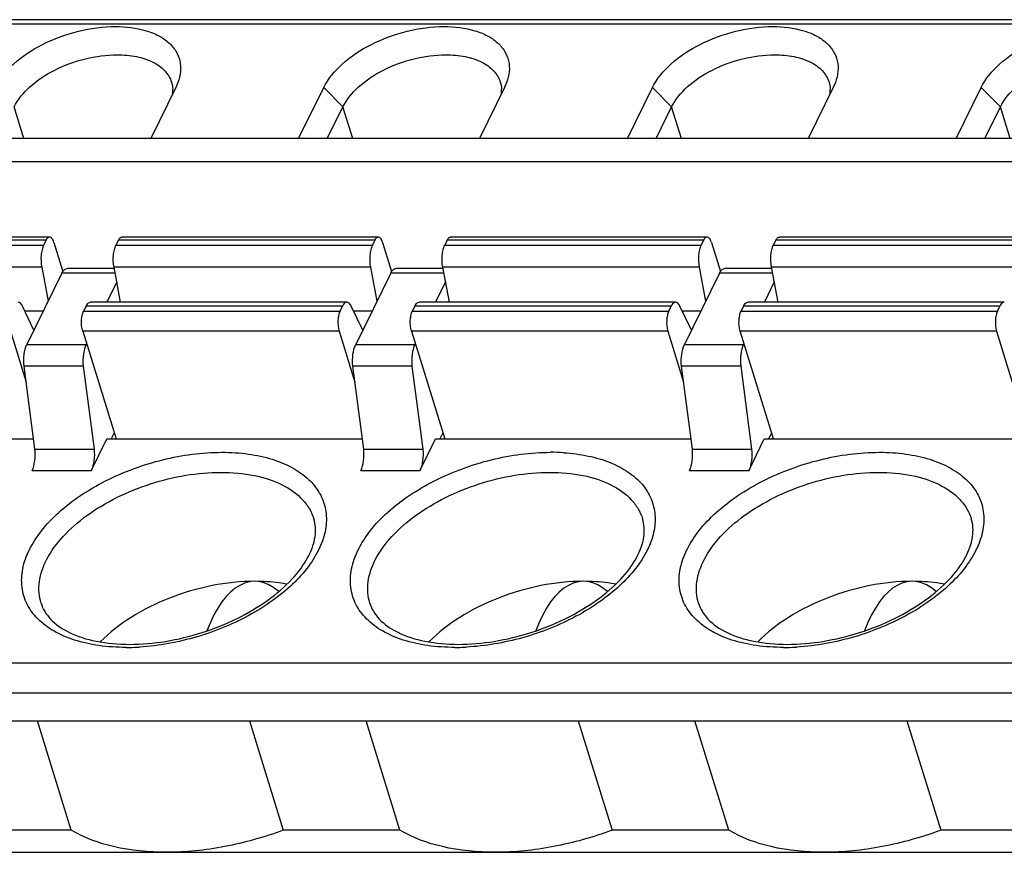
# Model space of a CAD drawing. Header units: millimetres. Extents: x 0 to 594, y 0 to 420.
# Tile 80 of 104: x 320 to 332, y 171 to 182. Entities that reach past the tile are written whole.
import ezdxf

# ---------------------------------------------------------------- set-up
doc = ezdxf.new("R2010")
doc.units = ezdxf.units.MM
doc.header["$LTSCALE"] = 32.67
doc.layers.get('0').update_dxf_attribs({"linetype": 'CONTINUOUS'})

msp = doc.modelspace()

# ---------------------------------------------------------------- linework, layer by layer
at = {"color": 7, "linetype": 'CONTINUOUS'}
for p, q in [((344.16143, 181.9001), (306.85846, 181.9001)), ((322.04841, 181.04438), (321.7318, 180.3992)), ((322.07481, 181.10581), (322.04841, 181.04438)), ((323.59694, 180.3992), (323.91356, 181.04438)), ((326.19318, 181.04438), (325.87657, 180.3992)), ((326.21959, 181.10581), (326.19318, 181.04438)), ((327.74172, 180.3992), (328.05833, 181.04438)), ((330.33796, 181.04438), (330.02134, 180.3992)), ((330.36436, 181.10581), (330.33796, 181.04438)), ((331.88649, 180.3992), (332.20311, 181.04438)), ((323.95805, 180.3992), (324.15482, 180.80017)), ((328.10282, 180.3992), (328.29959, 180.80017)), ((332.2476, 180.3992), (332.44436, 180.80017)), ((343.29991, 180.3992), (305.99694, 180.3992)), ((343.245, 180.10731), (305.94203, 180.10731)), ((320.45671, 179.15806), (317.22378, 179.15806)), ((324.60148, 179.15806), (321.36856, 179.15806)), ((328.74626, 179.15806), (325.51333, 179.15806)), ((332.89103, 179.15806), (329.65811, 179.15806)), ((320.41313, 179.11905), (320.38164, 179.05488)), ((320.51161, 179.08995), (320.62488, 178.72341)), ((321.32498, 179.11905), (321.29349, 179.05488)), ((324.55791, 179.11905), (324.52642, 179.05488)), ((324.65639, 179.08995), (324.76965, 178.72341)), ((325.46976, 179.11905), (325.43827, 179.05488)), ((328.70268, 179.11905), (328.67119, 179.05488)), ((328.80116, 179.08995), (328.91443, 178.72341)), ((329.58304, 179.05488), (329.61453, 179.11905)), ((320.35731, 178.78023), (320.43913, 178.3482)), ((321.35312, 178.33686), (321.26916, 178.78023)), ((324.50208, 178.78023), (324.5839, 178.3482)), ((325.4979, 178.33686), (325.41393, 178.78023)), ((328.64686, 178.78023), (328.72867, 178.3482)), ((329.64267, 178.33686), (329.55871, 178.78023)), ((320.61335, 178.70322), (320.1715, 177.80283)), ((321.26916, 178.76172), (320.6787, 178.76172)), ((324.75812, 178.70322), (324.31627, 177.80283)), ((325.41393, 178.76172), (324.82348, 178.76172)), ((328.9029, 178.70322), (328.46105, 177.80283)), ((329.55871, 178.76172), (328.96825, 178.76172)), ((321.30481, 178.59197), (321.17962, 178.33686)), ((325.44959, 178.59197), (325.3244, 178.33686)), ((329.59436, 178.59197), (329.46917, 178.33686)), ((320.2603, 177.9838), (320.11505, 178.28656)), ((320.91722, 178.28811), (320.88572, 178.22394)), ((324.20461, 178.33686), (320.97168, 178.33686)), ((324.11865, 178.22394), (324.15014, 178.28811)), ((324.40508, 177.9838), (324.25983, 178.28656)), ((325.06199, 178.28811), (325.0305, 178.22394)), ((328.34938, 178.33686), (325.11646, 178.33686)), ((328.26342, 178.22394), (328.29492, 178.28811)), ((328.54985, 177.9838), (328.4046, 178.28656)), ((329.20677, 178.28811), (329.17527, 178.22394)), ((332.49416, 178.33686), (329.26123, 178.33686)), ((332.4082, 178.22394), (332.43969, 178.28811)), ((319.96254, 177.97105), (320.16097, 177.32891)), ((320.87439, 177.97105), (321.29475, 176.61075)), ((324.10731, 177.97105), (324.30575, 177.32891)), ((325.01916, 177.97105), (325.43953, 176.61075)), ((328.25209, 177.97105), (328.45052, 177.32891)), ((329.5843, 176.61075), (329.16394, 177.97105)), ((332.39686, 177.97105), (332.5953, 177.32891)), ((320.92297, 177.81385), (320.91756, 177.80283)), ((325.06774, 177.81385), (325.06233, 177.80283)), ((329.21251, 177.81385), (329.20711, 177.80283)), ((320.27255, 176.48434), (320.13459, 177.52861)), ((320.88065, 177.52861), (320.13459, 177.52861)), ((320.88065, 177.52861), (321.01861, 176.48434)), ((324.41732, 176.48434), (324.27937, 177.52861)), ((325.02543, 177.52861), (324.27937, 177.52861)), ((325.02543, 177.52861), (325.16338, 176.48434)), ((328.5621, 176.48434), (328.42414, 177.52861)), ((329.1702, 177.52861), (328.42414, 177.52861)), ((329.1702, 177.52861), (329.30816, 176.48434)), ((321.23676, 176.61499), (321.27154, 176.68586)), ((325.38154, 176.61499), (325.41632, 176.68586)), ((329.52631, 176.61499), (329.56109, 176.68586)), ((317.03353, 176.61075), (320.25585, 176.61075)), ((320.9817, 176.21012), (321.1783, 176.61075)), ((321.1783, 176.61075), (324.40062, 176.61075)), ((325.12647, 176.21012), (325.32307, 176.61075)), ((325.32307, 176.61075), (328.5454, 176.61075)), ((329.27125, 176.21012), (329.46785, 176.61075)), ((329.46785, 176.61075), (332.69017, 176.61075)), ((320.27255, 176.48434), (321.01861, 176.48434)), ((324.41732, 176.48434), (325.16338, 176.48434)), ((328.5621, 176.48434), (329.30816, 176.48434)), ((302.93168, 173.0537), (340.23465, 173.0537)), ((320.72997, 171.67669), (320.30444, 173.0537)), ((322.97774, 173.0537), (323.40327, 171.67669)), ((324.87474, 171.67669), (324.44921, 173.0537)), ((327.12251, 173.0537), (327.54804, 171.67669)), ((329.01952, 171.67669), (328.59399, 173.0537)), ((331.26729, 173.0537), (331.69282, 171.67669)), ((320.72997, 171.67669), (319.25849, 171.67669)), ((324.87474, 171.67669), (323.40327, 171.67669)), ((329.01952, 171.67669), (327.54804, 171.67669)), ((333.16429, 171.67669), (331.69282, 171.67669)), ((303.44365, 171.39697), (340.74662, 171.39697))]:
    msp.add_line(p, q, dxfattribs=at)
at = {"color": 9, "linetype": 'CONTINUOUS'}
for p, q in [((344.09607, 181.8416), (306.7931, 181.8416)), ((323.91356, 181.04438), (324.15482, 180.80017)), ((328.05833, 181.04438), (328.29959, 180.80017)), ((332.20311, 181.04438), (332.44436, 180.80017)), ((320.13395, 180.3992), (320.01004, 180.80017)), ((324.27873, 180.3992), (324.15482, 180.80017)), ((328.4235, 180.3992), (328.29959, 180.80017)), ((332.56827, 180.3992), (332.44436, 180.80017)), ((317.14872, 179.05488), (320.38164, 179.05488)), ((320.41313, 179.11905), (317.18021, 179.11905)), ((321.29349, 179.05488), (324.52642, 179.05488)), ((324.55791, 179.11905), (321.32498, 179.11905)), ((325.43827, 179.05488), (328.67119, 179.05488)), ((328.70268, 179.11905), (325.46976, 179.11905)), ((329.58304, 179.05488), (332.81596, 179.05488)), ((332.84746, 179.11905), (329.61453, 179.11905)), ((320.35731, 178.78023), (317.12439, 178.78023)), ((324.50208, 178.78023), (321.26916, 178.78023)), ((328.64686, 178.78023), (325.41393, 178.78023)), ((332.79163, 178.78023), (329.55871, 178.78023)), ((321.28374, 178.70322), (320.61335, 178.70322)), ((325.42852, 178.70322), (324.75812, 178.70322)), ((329.57329, 178.70322), (328.9029, 178.70322)), ((324.15014, 178.28811), (320.91722, 178.28811)), ((328.29492, 178.28811), (325.06199, 178.28811)), ((332.43969, 178.28811), (329.20677, 178.28811)), ((320.14431, 178.22558), (320.37895, 178.22558)), ((320.88572, 178.22394), (324.11865, 178.22394)), ((324.28908, 178.22558), (324.52373, 178.22558)), ((325.0305, 178.22394), (328.26342, 178.22394)), ((328.43386, 178.22558), (328.6685, 178.22558)), ((329.17527, 178.22394), (332.4082, 178.22394)), ((324.10731, 177.97105), (320.87439, 177.97105)), ((328.25209, 177.97105), (325.01916, 177.97105)), ((332.39686, 177.97105), (329.16394, 177.97105)), ((320.1715, 177.80283), (320.91756, 177.80283)), ((324.31627, 177.80283), (325.06233, 177.80283)), ((328.46105, 177.80283), (329.20711, 177.80283)), ((320.9817, 176.21012), (320.23564, 176.21012)), ((325.12647, 176.21012), (324.38041, 176.21012)), ((329.27125, 176.21012), (328.52519, 176.21012)), ((302.83976, 173.78553), (340.14273, 173.78553)), ((340.12572, 173.4062), (302.82275, 173.4062))]:
    msp.add_line(p, q, dxfattribs=at)
at = {"color": 7, "linetype": 'CONTINUOUS'}
for centre in [(321.62505, 181.00669), (325.76982, 181.00669), (329.9146, 181.00669)]:
    msp.add_arc(centre, 0.38506, 354.576698, 2.72385, dxfattribs=at)
at = {"color": 9, "linetype": 'CONTINUOUS'}
for centre, radius, start, end in [((326.77493, 173.84514), 2.59778, 86.410408, 90.01423), ((321.42013, 176.80614), 2.8248, 270.028535, 273.059979), ((321.41531, 176.90482), 2.9236, 273.051089, 273.422215), ((325.5614, 176.804), 2.82267, 270.099837, 270.997777), ((325.55948, 176.89861), 2.91729, 271.00313, 272.97738), ((329.70968, 176.80614), 2.8248, 270.028535, 273.059979), ((329.70486, 176.90482), 2.9236, 273.051089, 273.422215)]:
    msp.add_arc(centre, radius, start, end, dxfattribs=at)
at = {"color": 7, "linetype": 'CONTINUOUS'}
for centre in [(323.08908, 172.84293), (327.23386, 172.84293), (331.37863, 172.84293)]:
    msp.add_ellipse(centre, major_axis=(-0.05641, 1.97221), ratio=0.42771248, start_param=-0.37648885, end_param=0.80660741, dxfattribs=at)
for points, knots in [([(319.76878, 181.04438), (319.82376, 181.15641), (320.00566, 181.37084), (320.37234, 181.60928), (320.81257, 181.77081), (321.12988, 181.81363), (321.28608, 181.81363)], [0, 0, 0, 0, 0.21147179, 0.46335266, 0.73528144, 1, 1, 1, 1]), ([(321.28608, 181.81363), (321.41698, 181.81363), (321.60729, 181.79257), (321.83052, 181.70443), (321.95987, 181.61776), (322.05353, 181.50906), (322.10614, 181.38183), (322.1143, 181.24268), (322.09171, 181.15106), (322.07489, 181.10581)], [0, 0, 0, 0, 0.31005191, 0.44465371, 0.56545103, 0.67528017, 0.77963621, 0.8856551, 1, 1, 1, 1]), ([(323.91356, 181.04438), (323.96853, 181.15641), (324.15044, 181.37084), (324.51711, 181.60928), (324.95735, 181.77081), (325.27465, 181.81363), (325.43086, 181.81363)], [0, 0, 0, 0, 0.21147179, 0.46335266, 0.73528144, 1, 1, 1, 1]), ([(325.43086, 181.81363), (325.56175, 181.81363), (325.75207, 181.79257), (325.9753, 181.70443), (326.10464, 181.61776), (326.19831, 181.50906), (326.25092, 181.38183), (326.25907, 181.24268), (326.23649, 181.15106), (326.21967, 181.10581)], [0, 0, 0, 0, 0.31005191, 0.44465371, 0.56545103, 0.67528017, 0.77963621, 0.8856551, 1, 1, 1, 1]), ([(328.05833, 181.04438), (328.1133, 181.15641), (328.29521, 181.37084), (328.66189, 181.60928), (329.10212, 181.77081), (329.41943, 181.81363), (329.57563, 181.81363)], [0, 0, 0, 0, 0.21147179, 0.46335266, 0.73528144, 1, 1, 1, 1]), ([(329.57563, 181.81363), (329.70653, 181.81363), (329.89684, 181.79257), (330.12007, 181.70443), (330.24941, 181.61776), (330.34308, 181.50906), (330.39569, 181.38183), (330.40385, 181.24268), (330.38126, 181.15106), (330.36444, 181.10581)], [0, 0, 0, 0, 0.31005191, 0.44465371, 0.56545103, 0.67528017, 0.77963621, 0.8856551, 1, 1, 1, 1]), ([(332.20311, 181.04438), (332.25808, 181.15641), (332.43999, 181.37084), (332.80666, 181.60928), (333.2469, 181.77081), (333.5642, 181.81363), (333.72041, 181.81363)], [0, 0, 0, 0, 0.21147179, 0.46335266, 0.73528144, 1, 1, 1, 1]), ([(320.01004, 180.80017), (320.05702, 180.8959), (320.21245, 181.07915), (320.5258, 181.2829), (320.902, 181.42094), (321.17316, 181.45752), (321.30665, 181.45752)], [0, 0, 0, 0, 0.21147132, 0.46334977, 0.73527499, 1, 1, 1, 1]), ([(321.30665, 181.45752), (321.38943, 181.45752), (321.54535, 181.4444), (321.75484, 181.37852), (321.91456, 181.26917), (321.97815, 181.16504), (321.99442, 181.11239)], [0, 0, 0, 0, 0.30381266, 0.56993239, 0.7977735, 1, 1, 1, 1]), ([(324.15482, 180.80017), (324.20179, 180.8959), (324.35723, 181.07915), (324.67058, 181.2829), (325.04677, 181.42094), (325.31793, 181.45752), (325.45142, 181.45752)], [0, 0, 0, 0, 0.21147132, 0.46334977, 0.73527499, 1, 1, 1, 1]), ([(325.45142, 181.45752), (325.53421, 181.45752), (325.69013, 181.4444), (325.89962, 181.37852), (326.05934, 181.26917), (326.12293, 181.16504), (326.1392, 181.11239)], [0, 0, 0, 0, 0.30381266, 0.56993239, 0.7977735, 1, 1, 1, 1]), ([(328.29959, 180.80017), (328.34657, 180.8959), (328.502, 181.07915), (328.81535, 181.2829), (329.19155, 181.42094), (329.46271, 181.45752), (329.59619, 181.45752)], [0, 0, 0, 0, 0.21147132, 0.46334977, 0.73527499, 1, 1, 1, 1]), ([(329.59619, 181.45752), (329.67898, 181.45752), (329.8349, 181.4444), (330.04439, 181.37852), (330.20411, 181.26917), (330.2677, 181.16504), (330.28397, 181.11239)], [0, 0, 0, 0, 0.30381266, 0.56993239, 0.7977735, 1, 1, 1, 1]), ([(332.44436, 180.80017), (332.49134, 180.8959), (332.64677, 181.07915), (332.96013, 181.2829), (333.33632, 181.42094), (333.60748, 181.45752), (333.74097, 181.45752)], [0, 0, 0, 0, 0.21147132, 0.46334977, 0.73527499, 1, 1, 1, 1]), ([(320.45671, 179.15805), (320.45272, 179.15805), (320.43247, 179.15314), (320.42025, 179.13355), (320.41313, 179.11905)], [0, 0, 0, 0, 0.19810473, 1, 1, 1, 1]), ([(320.51161, 179.08995), (320.5086, 179.09971), (320.50182, 179.11736), (320.48715, 179.14347), (320.46849, 179.15806), (320.45671, 179.15805)], [0, 0, 0, 0, 0.33539872, 0.61323534, 1, 1, 1, 1]), ([(321.32498, 179.11905), (321.32782, 179.12483), (321.33718, 179.1418), (321.35504, 179.15804), (321.36856, 179.15805)], [0, 0, 0, 0, 0.32238527, 1, 1, 1, 1]), ([(324.60148, 179.15805), (324.59749, 179.15805), (324.57724, 179.15314), (324.56502, 179.13355), (324.55791, 179.11905)], [0, 0, 0, 0, 0.19810473, 1, 1, 1, 1]), ([(324.65639, 179.08995), (324.65337, 179.09971), (324.6466, 179.11736), (324.63192, 179.14347), (324.61326, 179.15806), (324.60148, 179.15805)], [0, 0, 0, 0, 0.33539872, 0.61323534, 1, 1, 1, 1]), ([(325.46976, 179.11905), (325.47259, 179.12483), (325.48196, 179.1418), (325.49982, 179.15804), (325.51333, 179.15805)], [0, 0, 0, 0, 0.32238527, 1, 1, 1, 1]), ([(328.74626, 179.15805), (328.74227, 179.15805), (328.72201, 179.15314), (328.7098, 179.13355), (328.70268, 179.11905)], [0, 0, 0, 0, 0.19810473, 1, 1, 1, 1]), ([(328.80116, 179.08995), (328.79815, 179.09971), (328.79137, 179.11736), (328.77669, 179.14347), (328.75804, 179.15806), (328.74626, 179.15805)], [0, 0, 0, 0, 0.33539872, 0.61323534, 1, 1, 1, 1]), ([(329.61453, 179.11905), (329.61737, 179.12483), (329.62673, 179.1418), (329.64459, 179.15804), (329.65811, 179.15805)], [0, 0, 0, 0, 0.32238527, 1, 1, 1, 1]), ([(320.38164, 179.05488), (320.37287, 179.03701), (320.35934, 178.99519), (320.34534, 178.90315), (320.3481, 178.82885), (320.35731, 178.78023)], [0, 0, 0, 0, 0.21401831, 0.46796713, 1, 1, 1, 1]), ([(321.26916, 178.78023), (321.25995, 178.82885), (321.25719, 178.90315), (321.2712, 178.99519), (321.28472, 179.03701), (321.29349, 179.05488)], [0, 0, 0, 0, 0.5320371, 0.78598488, 1, 1, 1, 1]), ([(324.52642, 179.05488), (324.51765, 179.03701), (324.50412, 178.99519), (324.49011, 178.90315), (324.49288, 178.82885), (324.50208, 178.78023)], [0, 0, 0, 0, 0.21401831, 0.46796713, 1, 1, 1, 1]), ([(325.41393, 178.78023), (325.40473, 178.82885), (325.40196, 178.90315), (325.41597, 178.99519), (325.4295, 179.03701), (325.43827, 179.05488)], [0, 0, 0, 0, 0.5320371, 0.78598488, 1, 1, 1, 1]), ([(328.67119, 179.05488), (328.66242, 179.03701), (328.64889, 178.99519), (328.63489, 178.90315), (328.63765, 178.82885), (328.64686, 178.78023)], [0, 0, 0, 0, 0.21401831, 0.46796713, 1, 1, 1, 1]), ([(329.55871, 178.78023), (329.5495, 178.82885), (329.54674, 178.90315), (329.56074, 178.99519), (329.57427, 179.03701), (329.58304, 179.05488)], [0, 0, 0, 0, 0.5320371, 0.78598488, 1, 1, 1, 1]), ([(320.62484, 178.72357), (320.63187, 178.73431), (320.64627, 178.75252), (320.66885, 178.76171), (320.6787, 178.76171)], [0, 0, 0, 0, 0.56577166, 1, 1, 1, 1]), ([(324.76962, 178.72357), (324.77664, 178.73431), (324.79105, 178.75252), (324.81363, 178.76171), (324.82348, 178.76171)], [0, 0, 0, 0, 0.56577166, 1, 1, 1, 1]), ([(328.91439, 178.72357), (328.92142, 178.73431), (328.93582, 178.75252), (328.9584, 178.76171), (328.96825, 178.76171)], [0, 0, 0, 0, 0.56577166, 1, 1, 1, 1]), ([(320.11505, 178.28656), (320.11148, 178.294), (320.09974, 178.31578), (320.07706, 178.33686), (320.05983, 178.33686)], [0, 0, 0, 0, 0.32394747, 1, 1, 1, 1]), ([(320.91722, 178.28811), (320.92076, 178.29534), (320.93246, 178.31656), (320.9548, 178.33686), (320.97168, 178.33686)], [0, 0, 0, 0, 0.322776, 1, 1, 1, 1]), ([(324.20461, 178.33686), (324.19962, 178.33686), (324.17431, 178.33071), (324.15903, 178.30623), (324.15014, 178.28811)], [0, 0, 0, 0, 0.19807637, 1, 1, 1, 1]), ([(324.25983, 178.28656), (324.25626, 178.294), (324.24452, 178.31578), (324.22183, 178.33686), (324.20461, 178.33686)], [0, 0, 0, 0, 0.32394747, 1, 1, 1, 1]), ([(325.06199, 178.28811), (325.06554, 178.29534), (325.07723, 178.31656), (325.09957, 178.33686), (325.11646, 178.33686)], [0, 0, 0, 0, 0.322776, 1, 1, 1, 1]), ([(328.34938, 178.33686), (328.3444, 178.33686), (328.31908, 178.33071), (328.30381, 178.30623), (328.29492, 178.28811)], [0, 0, 0, 0, 0.19807637, 1, 1, 1, 1]), ([(328.4046, 178.28656), (328.40103, 178.294), (328.38929, 178.31578), (328.36661, 178.33686), (328.34938, 178.33686)], [0, 0, 0, 0, 0.32394747, 1, 1, 1, 1]), ([(329.20677, 178.28811), (329.21031, 178.29534), (329.22201, 178.31656), (329.24435, 178.33686), (329.26123, 178.33686)], [0, 0, 0, 0, 0.322776, 1, 1, 1, 1]), ([(332.49416, 178.33686), (332.48917, 178.33686), (332.46386, 178.33071), (332.44858, 178.30623), (332.43969, 178.28811)], [0, 0, 0, 0, 0.19807637, 1, 1, 1, 1]), ([(320.87439, 177.97105), (320.86127, 178.0135), (320.85565, 178.08193), (320.86546, 178.16703), (320.87744, 178.20706), (320.88572, 178.22394)], [0, 0, 0, 0, 0.51848856, 0.78061145, 1, 1, 1, 1]), ([(324.11865, 178.22394), (324.11037, 178.20706), (324.09838, 178.16703), (324.08857, 178.08193), (324.0942, 178.0135), (324.10731, 177.97105)], [0, 0, 0, 0, 0.2193946, 0.48151933, 1, 1, 1, 1]), ([(325.01916, 177.97105), (325.00605, 178.0135), (325.00042, 178.08193), (325.01024, 178.16703), (325.02222, 178.20706), (325.0305, 178.22394)], [0, 0, 0, 0, 0.51848856, 0.78061145, 1, 1, 1, 1]), ([(328.26342, 178.22394), (328.25514, 178.20706), (328.24316, 178.16703), (328.23335, 178.08193), (328.23897, 178.0135), (328.25209, 177.97105)], [0, 0, 0, 0, 0.2193946, 0.48151933, 1, 1, 1, 1]), ([(329.16394, 177.97105), (329.15082, 178.0135), (329.1452, 178.08193), (329.15501, 178.16703), (329.16699, 178.20706), (329.17527, 178.22394)], [0, 0, 0, 0, 0.51848856, 0.78061145, 1, 1, 1, 1]), ([(332.4082, 178.22394), (332.39991, 178.20706), (332.38793, 178.16703), (332.37812, 178.08193), (332.38374, 178.0135), (332.39686, 177.97105)], [0, 0, 0, 0, 0.2193946, 0.48151933, 1, 1, 1, 1]), ([(320.13459, 177.52861), (320.12993, 177.57871), (320.13169, 177.67208), (320.15272, 177.76456), (320.1715, 177.80283)], [0, 0, 0, 0, 0.54133339, 1, 1, 1, 1]), ([(320.91756, 177.80283), (320.89878, 177.76456), (320.87775, 177.67208), (320.87599, 177.57871), (320.88065, 177.52861)], [0, 0, 0, 0, 0.45867124, 1, 1, 1, 1]), ([(324.27937, 177.52861), (324.27471, 177.57871), (324.27646, 177.67208), (324.29749, 177.76456), (324.31627, 177.80283)], [0, 0, 0, 0, 0.54133339, 1, 1, 1, 1]), ([(325.06233, 177.80283), (325.04355, 177.76456), (325.02252, 177.67208), (325.02077, 177.57871), (325.02543, 177.52861)], [0, 0, 0, 0, 0.45867124, 1, 1, 1, 1]), ([(328.42414, 177.52861), (328.41948, 177.57871), (328.42123, 177.67208), (328.44227, 177.76456), (328.46105, 177.80283)], [0, 0, 0, 0, 0.54133339, 1, 1, 1, 1]), ([(329.20711, 177.80283), (329.18833, 177.76456), (329.16729, 177.67208), (329.16554, 177.57871), (329.1702, 177.52861)], [0, 0, 0, 0, 0.45867124, 1, 1, 1, 1]), ([(320.23564, 176.21012), (320.25442, 176.24839), (320.27545, 176.34087), (320.27721, 176.43424), (320.27255, 176.48434)], [0, 0, 0, 0, 0.45867124, 1, 1, 1, 1]), ([(321.01861, 176.48434), (321.02327, 176.43424), (321.02151, 176.34087), (321.00048, 176.24839), (320.9817, 176.21012)], [0, 0, 0, 0, 0.54133339, 1, 1, 1, 1]), ([(324.38041, 176.21012), (324.3992, 176.24839), (324.42023, 176.34087), (324.42198, 176.43424), (324.41732, 176.48434)], [0, 0, 0, 0, 0.45867124, 1, 1, 1, 1]), ([(325.16338, 176.48434), (325.16804, 176.43424), (325.16629, 176.34087), (325.14526, 176.24839), (325.12647, 176.21012)], [0, 0, 0, 0, 0.54133339, 1, 1, 1, 1]), ([(328.52519, 176.21012), (328.54397, 176.24839), (328.565, 176.34087), (328.56676, 176.43424), (328.5621, 176.48434)], [0, 0, 0, 0, 0.45867124, 1, 1, 1, 1]), ([(329.30816, 176.48434), (329.31282, 176.43424), (329.31106, 176.34087), (329.29003, 176.24839), (329.27125, 176.21012)], [0, 0, 0, 0, 0.54133339, 1, 1, 1, 1]), ([(321.46511, 174.02034), (321.61658, 174.02034), (321.92704, 174.0479), (322.38359, 174.15844), (322.81844, 174.33257), (323.20189, 174.55798), (323.50801, 174.81793), (323.71703, 175.09087), (323.80583, 175.32527), (323.81335, 175.49319), (323.79955, 175.56794), (323.78885, 175.60257)], [0, 0, 0, 0, 0.14646115, 0.29984658, 0.45275262, 0.59776858, 0.72815709, 0.83866442, 0.92724955, 0.96495269, 1, 1, 1, 1]), ([(325.60989, 174.02034), (325.76135, 174.02034), (326.07181, 174.0479), (326.52836, 174.15844), (326.96321, 174.33257), (327.34667, 174.55798), (327.65278, 174.81793), (327.86181, 175.09087), (327.95061, 175.32527), (327.95812, 175.49319), (327.94433, 175.56794), (327.93363, 175.60257)], [0, 0, 0, 0, 0.14646115, 0.29984658, 0.45275262, 0.59776858, 0.72815709, 0.83866442, 0.92724955, 0.96495269, 1, 1, 1, 1]), ([(329.75466, 174.02034), (329.90613, 174.02034), (330.21659, 174.0479), (330.67313, 174.15844), (331.10799, 174.33257), (331.49144, 174.55798), (331.79756, 174.81793), (332.00658, 175.09087), (332.09538, 175.32527), (332.1029, 175.49319), (332.0891, 175.56794), (332.0784, 175.60257)], [0, 0, 0, 0, 0.14646115, 0.29984658, 0.45275262, 0.59776858, 0.72815709, 0.83866442, 0.92724955, 0.96495269, 1, 1, 1, 1]), ([(323.043, 174.81529), (322.86355, 174.81529), (322.4971, 174.77587), (321.96931, 174.6212), (321.48906, 174.38304), (321.21162, 174.16882), (321.09546, 174.05096)], [0, 0, 0, 0, 0.25174183, 0.51328453, 0.76785247, 1, 1, 1, 1]), ([(323.44844, 174.77814), (323.41643, 174.78439), (323.28241, 174.80676), (323.14622, 174.81529), (323.043, 174.81529)], [0, 0, 0, 0, 0.24009228, 1, 1, 1, 1]), ([(327.18777, 174.81529), (327.00833, 174.81529), (326.64188, 174.77587), (326.11409, 174.6212), (325.63384, 174.38304), (325.3564, 174.16882), (325.24024, 174.05096)], [0, 0, 0, 0, 0.25174183, 0.51328453, 0.76785247, 1, 1, 1, 1]), ([(327.59321, 174.77814), (327.56121, 174.78439), (327.42718, 174.80676), (327.29099, 174.81529), (327.18777, 174.81529)], [0, 0, 0, 0, 0.24009228, 1, 1, 1, 1]), ([(331.33255, 174.81529), (331.1531, 174.81529), (330.78665, 174.77587), (330.25886, 174.6212), (329.77861, 174.38304), (329.50117, 174.16882), (329.38501, 174.05096)], [0, 0, 0, 0, 0.25174183, 0.51328453, 0.76785247, 1, 1, 1, 1]), ([(331.73799, 174.77814), (331.70598, 174.78439), (331.57196, 174.80676), (331.43577, 174.81529), (331.33255, 174.81529)], [0, 0, 0, 0, 0.24009228, 1, 1, 1, 1]), ([(320.34934, 174.53968), (320.36041, 174.50387), (320.39262, 174.43195), (320.49928, 174.29323), (320.71718, 174.14729), (321.06144, 174.042), (321.32376, 174.02034), (321.46511, 174.02034)], [0, 0, 0, 0, 0.0862078, 0.1792269, 0.39925277, 0.67493101, 1, 1, 1, 1]), ([(324.49411, 174.53968), (324.50518, 174.50387), (324.53739, 174.43195), (324.64405, 174.29323), (324.86196, 174.14729), (325.20621, 174.042), (325.46853, 174.02034), (325.60989, 174.02034)], [0, 0, 0, 0, 0.0862078, 0.1792269, 0.39925277, 0.67493101, 1, 1, 1, 1]), ([(328.63889, 174.53968), (328.64995, 174.50387), (328.68217, 174.43195), (328.78882, 174.29323), (329.00673, 174.14729), (329.35099, 174.042), (329.6133, 174.02034), (329.75466, 174.02034)], [0, 0, 0, 0, 0.0862078, 0.1792269, 0.39925277, 0.67493101, 1, 1, 1, 1]), ([(321.92935, 171.39697), (321.70654, 171.39697), (321.291, 171.43526), (320.89405, 171.57836), (320.72997, 171.67669)], [0, 0, 0, 0, 0.53806141, 1, 1, 1, 1]), ([(323.40327, 171.67669), (323.1638, 171.58633), (322.67812, 171.44909), (322.17545, 171.39697), (321.92935, 171.39697)], [0, 0, 0, 0, 0.50981175, 1, 1, 1, 1]), ([(326.07412, 171.39697), (325.85131, 171.39697), (325.43578, 171.43526), (325.03883, 171.57836), (324.87474, 171.67669)], [0, 0, 0, 0, 0.53806141, 1, 1, 1, 1]), ([(327.54804, 171.67669), (327.30857, 171.58633), (326.82289, 171.44909), (326.32022, 171.39697), (326.07412, 171.39697)], [0, 0, 0, 0, 0.50981175, 1, 1, 1, 1]), ([(330.2189, 171.39697), (329.99608, 171.39697), (329.58055, 171.43526), (329.1836, 171.57836), (329.01952, 171.67669)], [0, 0, 0, 0, 0.53806141, 1, 1, 1, 1]), ([(331.69282, 171.67669), (331.45335, 171.58633), (330.96767, 171.44909), (330.465, 171.39697), (330.2189, 171.39697)], [0, 0, 0, 0, 0.50981175, 1, 1, 1, 1])]:
    msp.add_open_spline(points, degree=3, knots=knots, dxfattribs=at)
for points in [[(321.99442, 181.11239), (322.00315, 181.08414), (322.00824, 181.05453), (322.00968, 181.02499)], [(326.1392, 181.11239), (326.14793, 181.08414), (326.15301, 181.05453), (326.15445, 181.02499)], [(330.28397, 181.11239), (330.2927, 181.08414), (330.29779, 181.05453), (330.29922, 181.02499)], [(320.61335, 178.70322), (320.61678, 178.71022), (320.62058, 178.71705), (320.62484, 178.72357)], [(324.75812, 178.70322), (324.76155, 178.71022), (324.76535, 178.71705), (324.76962, 178.72357)], [(328.9029, 178.70322), (328.90633, 178.71022), (328.91013, 178.71705), (328.91439, 178.72357)]]:
    msp.add_open_spline(points, degree=3, dxfattribs=at)
at = {"color": 9, "linetype": 'CONTINUOUS'}
for points, knots in [([(321.42154, 173.98134), (321.30658, 173.9814), (321.08601, 173.99547), (320.77722, 174.06263), (320.51413, 174.17466), (320.30623, 174.32802), (320.16306, 174.51983), (320.09617, 174.74268), (320.10893, 174.9822), (320.19724, 175.22623), (320.35453, 175.46646), (320.57354, 175.69605), (320.84697, 175.9066), (321.27588, 176.15604), (321.87212, 176.37447), (322.37961, 176.44261), (322.62951, 176.44292)], [0, 0, 0, 0, 0.0693825, 0.13290164, 0.18985785, 0.24072539, 0.28707979, 0.33178832, 0.37827351, 0.42937213, 0.48664667, 0.55038599, 0.62001042, 0.69423605, 0.84917599, 1, 1, 1, 1]), ([(322.62951, 176.44292), (322.74126, 176.44285), (322.95601, 176.42953), (323.25749, 176.36604), (323.51643, 176.26029), (323.72361, 176.11511), (323.87134, 175.93395), (323.94804, 175.72187), (323.95049, 175.49184), (323.88024, 175.25533), (323.74371, 175.02054), (323.54704, 174.79387), (323.29662, 174.58294), (322.89597, 174.32703), (322.32628, 174.0913), (321.83571, 174.00154), (321.58983, 173.98644)], [0, 0, 0, 0, 0.06979953, 0.13392096, 0.191636, 0.24332293, 0.29036935, 0.33533081, 0.38146304, 0.43162665, 0.48759297, 0.54987642, 0.61816852, 0.69139166, 0.84613829, 1, 1, 1, 1]), ([(325.56631, 173.98134), (325.45136, 173.9814), (325.23078, 173.99547), (324.922, 174.06263), (324.6589, 174.17466), (324.451, 174.32802), (324.30784, 174.51983), (324.24095, 174.74268), (324.25371, 174.9822), (324.34202, 175.22623), (324.49931, 175.46646), (324.71831, 175.69605), (324.99175, 175.9066), (325.42065, 176.15604), (326.01689, 176.37447), (326.52438, 176.44261), (326.77428, 176.44292)], [0, 0, 0, 0, 0.0693825, 0.13290164, 0.18985785, 0.24072539, 0.28707979, 0.33178832, 0.37827351, 0.42937213, 0.48664667, 0.55038599, 0.62001042, 0.69423605, 0.84917599, 1, 1, 1, 1]), ([(326.93757, 176.43782), (327.04226, 176.4311), (327.24204, 176.40547), (327.51867, 176.32543), (327.75107, 176.20622), (327.93078, 176.05052), (328.0508, 175.86258), (328.10108, 175.64902), (328.08115, 175.42229), (327.99419, 175.1917), (327.84537, 174.9645), (327.64106, 174.74645), (327.38731, 174.54479), (326.98845, 174.30228), (326.42905, 174.08061), (325.95015, 173.99766), (325.711, 173.98525)], [0, 0, 0, 0, 0.06747632, 0.12905886, 0.1843706, 0.23418275, 0.28028385, 0.32542681, 0.37271175, 0.42456604, 0.48236949, 0.54633246, 0.6159829, 0.69020958, 0.84596469, 1, 1, 1, 1]), ([(329.71109, 173.98134), (329.59613, 173.9814), (329.37556, 173.99547), (329.06677, 174.06263), (328.80367, 174.17466), (328.59577, 174.32802), (328.45261, 174.51983), (328.38572, 174.74268), (328.39848, 174.9822), (328.48679, 175.22623), (328.64408, 175.46646), (328.86309, 175.69605), (329.13652, 175.9066), (329.56543, 176.15604), (330.16166, 176.37447), (330.66916, 176.44261), (330.91905, 176.44292)], [0, 0, 0, 0, 0.0693825, 0.13290164, 0.18985785, 0.24072539, 0.28707979, 0.33178832, 0.37827351, 0.42937213, 0.48664667, 0.55038599, 0.62001042, 0.69423605, 0.84917599, 1, 1, 1, 1]), ([(330.91905, 176.44292), (331.03081, 176.44285), (331.24556, 176.42953), (331.54704, 176.36604), (331.80598, 176.26029), (332.01315, 176.11511), (332.16089, 175.93395), (332.23759, 175.72187), (332.24004, 175.49184), (332.16979, 175.25533), (332.03326, 175.02054), (331.83659, 174.79387), (331.58617, 174.58294), (331.18552, 174.32703), (330.61583, 174.0913), (330.12525, 174.00154), (329.87938, 173.98644)], [0, 0, 0, 0, 0.06979953, 0.13392096, 0.191636, 0.24332293, 0.29036935, 0.33533081, 0.38146304, 0.43162665, 0.48759297, 0.54987642, 0.61816852, 0.69139166, 0.84613829, 1, 1, 1, 1]), ([(320.34935, 174.53969), (320.33621, 174.58221), (320.31933, 174.67203), (320.32617, 174.8643), (320.41691, 175.11796), (320.62851, 175.40155), (320.93006, 175.66205), (321.30331, 175.88429), (321.72507, 176.05492), (322.16849, 176.16314), (322.47046, 176.19003), (322.61817, 176.19003)], [0, 0, 0, 0, 0.0427173, 0.08684065, 0.18335865, 0.29541515, 0.42320345, 0.56338439, 0.71054009, 0.8582362, 1, 1, 1, 1]), ([(322.61817, 176.19003), (322.75909, 176.19003), (323.02451, 176.16754), (323.38096, 176.056), (323.61458, 175.89472), (323.73635, 175.73407), (323.77514, 175.64688), (323.78884, 175.60257)], [0, 0, 0, 0, 0.30343017, 0.56918632, 0.79673471, 0.90014376, 1, 1, 1, 1]), ([(324.49413, 174.53969), (324.48099, 174.58221), (324.46411, 174.67203), (324.47094, 174.8643), (324.56168, 175.11796), (324.77329, 175.40155), (325.07483, 175.66205), (325.44809, 175.88429), (325.86984, 176.05492), (326.31326, 176.16314), (326.61523, 176.19003), (326.76294, 176.19003)], [0, 0, 0, 0, 0.0427173, 0.08684065, 0.18335865, 0.29541515, 0.42320345, 0.56338439, 0.71054009, 0.8582362, 1, 1, 1, 1]), ([(326.76294, 176.19003), (326.90387, 176.19003), (327.16928, 176.16754), (327.52573, 176.056), (327.75936, 175.89472), (327.88113, 175.73407), (327.91992, 175.64688), (327.93361, 175.60257)], [0, 0, 0, 0, 0.30343017, 0.56918632, 0.79673471, 0.90014376, 1, 1, 1, 1]), ([(328.6389, 174.53969), (328.62576, 174.58221), (328.60888, 174.67203), (328.61572, 174.8643), (328.70645, 175.11796), (328.91806, 175.40155), (329.21961, 175.66205), (329.59286, 175.88429), (330.01461, 176.05492), (330.45803, 176.16314), (330.76001, 176.19003), (330.90772, 176.19003)], [0, 0, 0, 0, 0.0427173, 0.08684065, 0.18335865, 0.29541515, 0.42320345, 0.56338439, 0.71054009, 0.8582362, 1, 1, 1, 1]), ([(330.90772, 176.19003), (331.04864, 176.19003), (331.31406, 176.16754), (331.67051, 176.056), (331.90413, 175.89472), (332.0259, 175.73407), (332.06469, 175.64688), (332.07839, 175.60257)], [0, 0, 0, 0, 0.30343017, 0.56918632, 0.79673471, 0.90014376, 1, 1, 1, 1])]:
    msp.add_open_spline(points, degree=3, knots=knots, dxfattribs=at)

doc.saveas('drawing.dxf')
